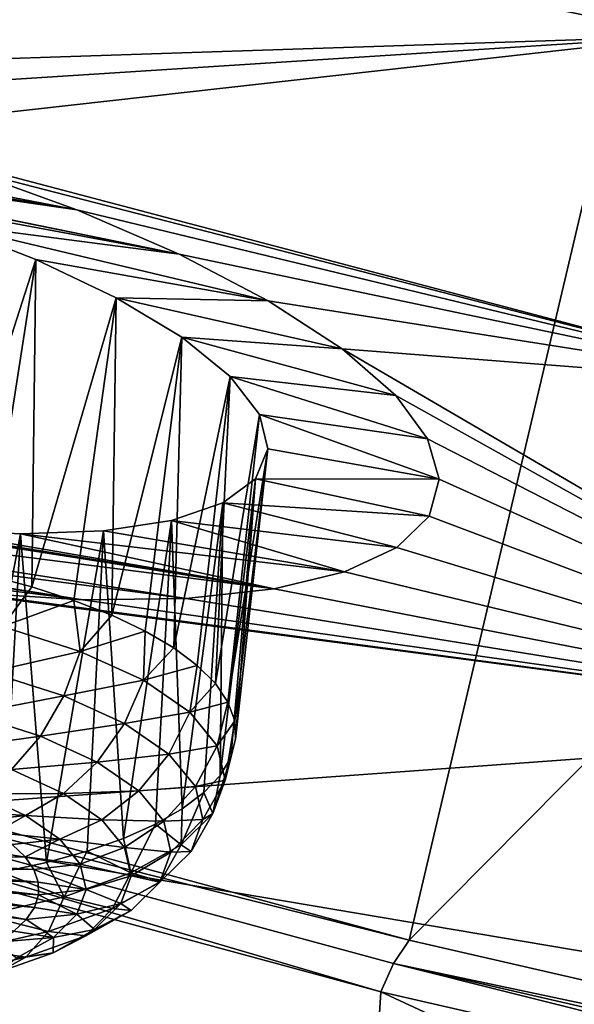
# Model space of a CAD drawing. Header units: metres. Extents: x -90 to 304, y -90 to 74.
# Tile 159 of 256: x 202.95 to 204.45, y -4.39 to -1.74. Entities that reach past the tile are written whole.
import ezdxf

# ---------------------------------------------------------------- set-up
doc = ezdxf.new("R2010")
doc.units = ezdxf.units.M
doc.layers.add('solid_21662050_350', color=7, linetype='CONTINUOUS')

msp = doc.modelspace()

# ---------------------------------------------------------------- linework, layer by layer
at = {"layer": 'solid_21662050_350'}
for points in [[(205.301147, 1.292961, 221.476608), (202.220291, 2.257435, 218.797668), (200.240051, -3.202116, 225.37265)], [(205.301147, 1.292961, 221.476608), (200.240051, -3.202116, 225.37265), (204.000259, -4.221542, 228.204208)], [(208.595856, 0.413328, 223.919876), (205.301147, 1.292961, 221.476608), (204.000259, -4.221542, 228.204208)], [(208.595856, 0.413328, 223.919876), (204.000259, -4.221542, 228.204208), (207.987335, -5.13672, 230.746216)], [(204.749542, -1.782814, 179.788345), (200.794662, -0.970176, 180.100861), (200.716736, -0.132481, 177.774063)], [(204.665802, -0.837709, 177.163208), (204.749542, -1.782814, 179.788345), (200.716736, -0.132481, 177.774063)], [(201.750244, -1.881587, 182.113953), (200.794662, -0.970176, 180.100861), (204.749542, -1.782814, 179.788345)], [(203.102905, -2.25136, 182.271729), (200.50827, -1.822565, 182.874954), (200.76532, -1.801857, 182.611343)], [(203.102905, -2.25136, 182.271729), (200.76532, -1.801857, 182.611343), (202.794357, -2.139808, 182.148239)], [(202.109863, -1.951891, 182.065582), (201.750244, -1.881587, 182.113953), (204.749542, -1.782814, 179.788345)], [(202.461044, -2.039092, 182.078308), (202.109863, -1.951891, 182.065582), (204.749542, -1.782814, 179.788345)], [(202.461044, -2.039092, 182.078308), (204.749542, -1.782814, 179.788345), (205.053238, -2.722731, 182.399063)], [(201.881561, -2.068786, 182.589783), (200.50827, -1.822565, 182.874954), (203.102905, -2.25136, 182.271729)], [(202.794357, -2.139808, 182.148239), (202.461044, -2.039092, 182.078308), (205.053238, -2.722731, 182.399063)], [(201.881561, -2.068786, 182.589783), (203.102905, -2.25136, 182.271729), (202.030701, -2.095821, 182.563126)], [(202.030701, -2.095821, 182.563126), (203.102905, -2.25136, 182.271729), (203.379211, -2.370579, 182.444046)], [(202.030701, -2.095821, 182.563126), (203.379211, -2.370579, 182.444046), (202.179459, -2.127232, 182.550858)], [(202.179459, -2.127232, 182.550858), (203.379211, -2.370579, 182.444046), (202.470032, -2.201501, 182.568375)], [(203.102905, -2.25136, 182.271729), (202.794357, -2.139808, 182.148239), (205.053238, -2.722731, 182.399063)], [(202.470032, -2.201501, 182.568375), (203.379211, -2.370579, 182.444046), (202.743637, -2.288393, 182.639221)], [(203.379211, -2.370579, 182.444046), (203.102905, -2.25136, 182.271729), (205.053238, -2.722731, 182.399063)], [(202.743637, -2.288393, 182.639221), (202.992386, -2.384919, 182.759644), (202.727753, -3.207532, 182.400269)], [(202.743637, -2.288393, 182.639221), (203.379211, -2.370579, 182.444046), (203.619705, -2.496223, 182.66362)], [(202.743637, -2.288393, 182.639221), (203.619705, -2.496223, 182.66362), (202.992386, -2.384919, 182.759644)], [(202.992386, -2.384919, 182.759644), (202.858932, -3.23601, 182.467346), (202.727753, -3.207532, 182.400269)], [(202.992386, -2.384919, 182.759644), (202.981796, -3.268655, 182.547089), (202.858932, -3.23601, 182.467346)], [(202.992386, -2.384919, 182.759644), (203.208939, -2.488112, 182.92543), (202.981796, -3.268655, 182.547089)], [(202.992386, -2.384919, 182.759644), (203.619705, -2.496223, 182.66362), (203.208939, -2.488112, 182.92543)], [(203.619705, -2.496223, 182.66362), (203.379211, -2.370579, 182.444046), (205.053238, -2.722731, 182.399063)], [(203.208939, -2.488112, 182.92543), (203.095001, -3.305108, 182.638626), (202.981796, -3.268655, 182.547089)], [(203.208939, -2.488112, 182.92543), (203.197296, -3.344972, 182.740921), (203.095001, -3.305108, 182.638626)], [(203.208939, -2.488112, 182.92543), (203.386139, -2.594738, 183.1315), (203.197296, -3.344972, 182.740921)], [(203.208939, -2.488112, 182.92543), (203.619705, -2.496223, 182.66362), (203.818741, -2.625969, 182.927063)], [(203.208939, -2.488112, 182.92543), (203.818741, -2.625969, 182.927063), (203.386139, -2.594738, 183.1315)], [(203.818741, -2.625969, 182.927063), (203.619705, -2.496223, 182.66362), (205.053238, -2.722731, 182.399063)], [(203.386139, -2.594738, 183.1315), (203.287567, -3.387809, 182.85289), (203.197296, -3.344972, 182.740921)], [(203.386139, -2.594738, 183.1315), (203.364822, -3.433149, 182.973282), (203.287567, -3.387809, 182.85289)], [(203.386139, -2.594738, 183.1315), (203.516998, -2.701073, 183.371033), (203.364822, -3.433149, 182.973282)], [(203.386139, -2.594738, 183.1315), (203.818741, -2.625969, 182.927063), (203.963867, -2.752343, 183.219711)], [(203.386139, -2.594738, 183.1315), (203.963867, -2.752343, 183.219711), (203.516998, -2.701073, 183.371033)], [(203.818741, -2.625969, 182.927063), (205.053238, -2.722731, 182.399063), (205.575012, -3.651596, 184.97908)], [(203.963867, -2.752343, 183.219711), (203.818741, -2.625969, 182.927063), (205.575012, -3.651596, 184.97908)], [(203.516998, -2.701073, 183.371033), (203.428223, -3.480496, 183.1008), (203.364822, -3.433149, 182.973282)], [(203.516998, -2.701073, 183.371033), (203.477066, -3.529332, 183.234024), (203.428223, -3.480496, 183.1008)], [(203.516998, -2.701073, 183.371033), (203.595642, -2.802941, 183.635056), (203.477066, -3.529332, 183.234024)], [(203.516998, -2.701073, 183.371033), (203.963867, -2.752343, 183.219711), (204.049194, -2.869188, 183.526199)], [(203.516998, -2.701073, 183.371033), (204.049194, -2.869188, 183.526199), (203.595642, -2.802941, 183.635056)], [(204.049194, -2.869188, 183.526199), (203.963867, -2.752343, 183.219711), (205.575012, -3.651596, 184.97908)], [(203.595642, -2.802941, 183.635056), (203.510818, -3.57912, 183.371506), (203.477066, -3.529332, 183.234024)], [(203.6185, -2.896073, 183.912674), (203.510818, -3.57912, 183.371506), (203.595642, -2.802941, 183.635056)], [(203.595642, -2.802941, 183.635056), (204.049194, -2.869188, 183.526199), (204.081192, -2.977677, 183.845581)], [(203.6185, -2.896073, 183.912674), (203.595642, -2.802941, 183.635056), (204.081192, -2.977677, 183.845581)], [(203.635269, -3.27402, 185.112259), (201.381393, -2.985422, 185.898834), (201.052597, -2.868325, 185.779694)], [(202.406342, -3.076957, 185.390091), (203.635269, -3.27402, 185.112259), (201.052597, -2.868325, 185.779694)], [(204.081192, -2.977677, 183.845581), (204.049194, -2.869188, 183.526199), (205.575012, -3.651596, 184.97908)], [(203.6185, -2.896073, 183.912674), (203.529114, -3.629316, 183.511734), (203.510818, -3.57912, 183.371506)], [(203.6185, -2.896073, 183.912674), (203.531738, -3.67937, 183.653183), (203.529114, -3.629316, 183.511734)], [(203.6185, -2.896073, 183.912674), (203.58493, -2.97665, 184.192291), (203.531738, -3.67937, 183.653183)], [(203.6185, -2.896073, 183.912674), (204.081192, -2.977677, 183.845581), (203.58493, -2.97665, 184.192291)], [(203.397995, -3.299392, 185.36908), (201.68924, -3.077091, 185.954147), (201.381393, -2.985422, 185.898834)], [(203.397995, -3.299392, 185.36908), (201.381393, -2.985422, 185.898834), (203.635269, -3.27402, 185.112259)], [(203.58493, -2.97665, 184.192291), (203.490082, -3.776864, 183.933533), (203.518692, -3.728733, 183.794296)], [(203.58493, -2.97665, 184.192291), (203.497086, -3.041674, 184.463013), (203.490082, -3.776864, 183.933533)], [(203.58493, -2.97665, 184.192291), (204.053635, -3.07715, 184.180237), (203.497086, -3.041674, 184.463013)], [(203.58493, -2.97665, 184.192291), (203.518692, -3.728733, 183.794296), (203.531738, -3.67937, 183.653183)], [(203.58493, -2.97665, 184.192291), (204.081192, -2.977677, 183.845581), (204.053635, -3.07715, 184.180237)], [(204.053635, -3.07715, 184.180237), (204.081192, -2.977677, 183.845581), (205.575012, -3.651596, 184.97908)], [(203.497086, -3.041674, 184.463013), (203.966415, -3.16222, 184.513474), (203.358902, -3.089031, 184.715393)], [(203.497086, -3.041674, 184.463013), (203.358902, -3.089031, 184.715393), (203.387665, -3.867342, 184.200287)], [(203.497086, -3.041674, 184.463013), (203.387665, -3.867342, 184.200287), (203.446259, -3.823236, 184.069351)], [(203.497086, -3.041674, 184.463013), (203.446259, -3.823236, 184.069351), (203.490082, -3.776864, 183.933533)], [(203.497086, -3.041674, 184.463013), (204.053635, -3.07715, 184.180237), (203.966415, -3.16222, 184.513474)], [(203.118973, -3.302935, 185.58873), (201.68924, -3.077091, 185.954147), (203.397995, -3.299392, 185.36908)], [(201.733154, -3.088904, 185.958084), (201.68924, -3.077091, 185.954147), (203.118973, -3.302935, 185.58873)], [(202.551941, -3.097175, 185.344498), (203.635269, -3.27402, 185.112259), (202.406342, -3.076957, 185.390091)], [(203.966415, -3.16222, 184.513474), (204.053635, -3.07715, 184.180237), (205.575012, -3.651596, 184.97908)], [(201.733154, -3.088904, 185.958084), (203.118973, -3.302935, 185.58873), (202.09584, -3.175022, 185.955048)], [(202.692047, -3.111945, 185.286011), (203.635269, -3.27402, 185.112259), (202.551941, -3.097175, 185.344498)], [(203.358902, -3.089031, 184.715393), (203.825607, -3.228164, 184.826096), (203.175095, -3.11725, 184.941452)], [(203.358902, -3.089031, 184.715393), (203.175095, -3.11725, 184.941452), (203.228958, -3.946849, 184.441788)], [(203.358902, -3.089031, 184.715393), (203.228958, -3.946849, 184.441788), (203.314972, -3.908697, 184.324875)], [(203.358902, -3.089031, 184.715393), (203.314972, -3.908697, 184.324875), (203.387665, -3.867342, 184.200287)], [(203.358902, -3.089031, 184.715393), (203.966415, -3.16222, 184.513474), (203.825607, -3.228164, 184.826096)], [(202.950851, -3.125197, 185.134033), (203.635269, -3.27402, 185.112259), (202.692047, -3.111945, 185.286011)], [(202.950851, -3.125197, 185.134033), (202.692047, -3.111945, 185.286011), (202.772583, -4.059683, 184.80838)], [(202.950851, -3.125197, 185.134033), (202.772583, -4.059683, 184.80838), (202.901123, -4.038107, 184.734024)], [(202.950851, -3.125197, 185.134033), (202.901123, -4.038107, 184.734024), (203.020905, -4.01191, 184.647476)], [(203.175095, -3.11725, 184.941452), (203.825607, -3.228164, 184.826096), (202.950851, -3.125197, 185.134033)], [(203.175095, -3.11725, 184.941452), (202.950851, -3.125197, 185.134033), (203.020905, -4.01191, 184.647476)], [(202.950851, -3.125197, 185.134033), (203.825607, -3.228164, 184.826096), (203.635269, -3.27402, 185.112259)], [(203.175095, -3.11725, 184.941452), (203.020905, -4.01191, 184.647476), (203.130569, -3.98138, 184.549713)], [(203.175095, -3.11725, 184.941452), (203.130569, -3.98138, 184.549713), (203.228958, -3.946849, 184.441788)], [(202.09584, -3.175022, 185.955048), (203.118973, -3.302935, 185.58873), (202.803146, -3.28369, 185.764786)], [(203.825607, -3.228164, 184.826096), (203.966415, -3.16222, 184.513474), (205.575012, -3.651596, 184.97908)], [(204.000259, -4.221542, 228.204208), (200.240051, -3.202116, 225.37265), (200.193008, -3.263821, 225.410416)], [(202.457764, -3.240798, 185.889313), (205.575012, -3.651596, 184.97908), (202.313217, -3.887448, 188.203888)], [(202.457764, -3.240798, 185.889313), (202.803146, -3.28369, 185.764786), (205.575012, -3.651596, 184.97908)], [(202.902924, -3.37565, 182.483612), (202.858932, -3.23601, 182.467346), (202.981796, -3.268655, 182.547089)], [(203.635269, -3.27402, 185.112259), (203.825607, -3.228164, 184.826096), (205.575012, -3.651596, 184.97908)], [(200.155273, -3.339025, 225.429504), (203.923508, -4.360583, 228.266983), (200.193008, -3.263821, 225.410416)], [(203.923508, -4.360583, 228.266983), (203.957718, -4.284418, 228.245239), (200.193008, -3.263821, 225.410416)], [(204.000259, -4.221542, 228.204208), (200.193008, -3.263821, 225.410416), (203.957718, -4.284418, 228.245239)], [(202.803146, -3.28369, 185.764786), (203.118973, -3.302935, 185.58873), (205.575012, -3.651596, 184.97908)], [(202.902924, -3.37565, 182.483612), (202.981796, -3.268655, 182.547089), (203.095001, -3.305108, 182.638626)], [(203.397995, -3.299392, 185.36908), (203.635269, -3.27402, 185.112259), (205.575012, -3.651596, 184.97908)], [(203.112427, -3.442318, 182.650742), (202.902924, -3.37565, 182.483612), (203.095001, -3.305108, 182.638626)], [(203.112427, -3.442318, 182.650742), (203.095001, -3.305108, 182.638626), (203.197296, -3.344972, 182.740921)], [(203.118973, -3.302935, 185.58873), (203.397995, -3.299392, 185.36908), (205.575012, -3.651596, 184.97908)], [(200.095322, -4.247158, 225.047195), (203.86673, -5.272162, 227.894257), (200.155273, -3.339025, 225.429504)], [(203.86673, -5.272162, 227.894257), (203.923508, -4.360583, 228.266983), (200.155273, -3.339025, 225.429504)], [(203.112427, -3.442318, 182.650742), (203.197296, -3.344972, 182.740921), (203.287567, -3.387809, 182.85289)], [(202.866928, -3.498129, 182.488922), (202.902924, -3.37565, 182.483612), (203.112427, -3.442318, 182.650742)], [(203.282852, -3.520189, 182.853622), (203.112427, -3.442318, 182.650742), (203.287567, -3.387809, 182.85289)], [(203.282852, -3.520189, 182.853622), (203.287567, -3.387809, 182.85289), (203.364822, -3.433149, 182.973282)], [(198.650131, -3.400554, 189.806595), (202.313217, -3.887448, 188.203888), (203.085815, -4.683651, 190.415436)], [(199.774429, -4.505435, 192.875519), (198.650131, -3.400554, 189.806595), (203.085815, -4.683651, 190.415436)], [(202.866928, -3.498129, 182.488922), (203.112427, -3.442318, 182.650742), (203.068115, -3.562152, 182.649429)], [(203.068115, -3.562152, 182.649429), (203.112427, -3.442318, 182.650742), (203.282852, -3.520189, 182.853622)], [(203.282852, -3.520189, 182.853622), (203.364822, -3.433149, 182.973282), (203.428223, -3.480496, 183.1008)], [(202.866928, -3.498129, 182.488922), (203.068115, -3.562152, 182.649429), (202.815918, -3.610659, 182.521469)], [(203.407639, -3.606268, 183.084457), (203.282852, -3.520189, 182.853622), (203.428223, -3.480496, 183.1008)], [(203.407639, -3.606268, 183.084457), (203.428223, -3.480496, 183.1008), (203.477066, -3.529332, 183.234024)], [(203.068115, -3.562152, 182.649429), (203.282852, -3.520189, 182.853622), (203.231781, -3.636932, 182.844254)], [(203.231781, -3.636932, 182.844254), (203.282852, -3.520189, 182.853622), (203.407639, -3.606268, 183.084457)], [(203.407639, -3.606268, 183.084457), (203.477066, -3.529332, 183.234024), (203.510818, -3.57912, 183.371506)], [(203.068115, -3.562152, 182.649429), (203.00473, -3.670745, 182.672089), (202.815918, -3.610659, 182.521469)], [(203.068115, -3.562152, 182.649429), (203.231781, -3.636932, 182.844254), (203.00473, -3.670745, 182.672089)], [(203.48201, -3.697248, 183.334381), (203.407639, -3.606268, 183.084457), (203.510818, -3.57912, 183.371506)], [(203.529114, -3.629316, 183.511734), (203.48201, -3.697248, 183.334381), (203.510818, -3.57912, 183.371506)], [(202.815918, -3.610659, 182.521469), (203.00473, -3.670745, 182.672089), (202.753204, -3.705893, 182.579102)], [(203.231781, -3.636932, 182.844254), (203.407639, -3.606268, 183.084457), (203.351624, -3.719595, 183.065933)], [(203.351624, -3.719595, 183.065933), (203.407639, -3.606268, 183.084457), (203.48201, -3.697248, 183.334381)], [(199.797714, -3.621944, 225.637299), (199.742035, -3.642775, 225.697815), (203.546875, -4.676837, 228.570038)], [(199.797714, -3.621944, 225.637299), (203.546875, -4.676837, 228.570038), (203.59729, -4.654576, 228.505539)], [(199.797714, -3.621944, 225.637299), (203.59729, -4.654576, 228.505539), (199.850998, -3.624352, 225.571335)], [(199.850998, -3.624352, 225.571335), (203.645538, -4.655615, 228.435776), (199.897629, -3.649805, 225.505188)], [(203.59729, -4.654576, 228.505539), (203.645538, -4.655615, 228.435776), (199.850998, -3.624352, 225.571335)], [(203.231781, -3.636932, 182.844254), (203.158325, -3.740926, 182.854935), (203.00473, -3.670745, 182.672089)], [(203.231781, -3.636932, 182.844254), (203.351624, -3.719595, 183.065933), (203.158325, -3.740926, 182.854935)], [(203.503082, -3.789634, 183.593781), (203.48201, -3.697248, 183.334381), (203.529114, -3.629316, 183.511734)], [(203.503082, -3.789634, 183.593781), (203.529114, -3.629316, 183.511734), (203.531738, -3.67937, 183.653183)], [(203.546875, -4.676837, 228.570038), (199.742035, -3.642775, 225.697815), (200.997208, -4.059696, 226.78891)], [(199.897629, -3.649805, 225.505188), (203.687759, -4.679871, 228.366318), (199.933884, -3.69627, 225.444183)], [(203.645538, -4.655615, 228.435776), (203.687759, -4.679871, 228.366318), (199.897629, -3.649805, 225.505188)], [(205.575012, -3.651596, 184.97908), (206.311615, -4.563611, 187.512299), (202.313217, -3.887448, 188.203888)], [(203.00473, -3.670745, 182.672089), (202.926392, -3.761007, 182.71727), (202.753204, -3.705893, 182.579102)], [(203.00473, -3.670745, 182.672089), (203.158325, -3.740926, 182.854935), (202.926392, -3.761007, 182.71727)], [(203.503082, -3.789634, 183.593781), (203.531738, -3.67937, 183.653183), (203.518692, -3.728733, 183.794296)], [(199.933884, -3.69627, 225.444183), (203.720596, -4.725405, 228.302704), (199.956848, -3.76003, 225.393158)], [(203.687759, -4.679871, 228.366318), (203.720596, -4.725405, 228.302704), (199.933884, -3.69627, 225.444183)], [(203.351624, -3.719595, 183.065933), (203.48201, -3.697248, 183.334381), (203.423035, -3.806965, 183.305923)], [(203.503082, -3.789634, 183.593781), (203.423035, -3.806965, 183.305923), (203.48201, -3.697248, 183.334381)], [(203.158325, -3.740926, 182.854935), (203.067276, -3.82538, 182.884995), (202.926392, -3.761007, 182.71727)], [(203.158325, -3.740926, 182.854935), (203.270798, -3.818506, 183.062988), (203.067276, -3.82538, 182.884995)], [(203.351624, -3.719595, 183.065933), (203.270798, -3.818506, 183.062988), (203.158325, -3.740926, 182.854935)], [(203.351624, -3.719595, 183.065933), (203.423035, -3.806965, 183.305923), (203.270798, -3.818506, 183.062988)], [(203.470078, -3.879874, 183.852692), (203.518692, -3.728733, 183.794296), (203.490082, -3.776864, 183.933533)], [(203.470078, -3.879874, 183.852692), (203.503082, -3.789634, 183.593781), (203.518692, -3.728733, 183.794296)], [(199.956848, -3.76003, 225.393158), (203.741394, -4.788575, 228.250046), (200.683899, -4.044527, 225.935699)], [(203.720596, -4.725405, 228.302704), (203.741394, -4.788575, 228.250046), (199.956848, -3.76003, 225.393158)], [(202.926392, -3.761007, 182.71727), (203.067276, -3.82538, 182.884995), (202.838226, -3.827043, 182.781998)], [(203.443283, -3.895684, 183.555038), (203.423035, -3.806965, 183.305923), (203.503082, -3.789634, 183.593781)], [(203.443283, -3.895684, 183.555038), (203.503082, -3.789634, 183.593781), (203.470078, -3.879874, 183.852692)], [(203.470078, -3.879874, 183.852692), (203.490082, -3.776864, 183.933533), (203.446259, -3.823236, 184.069351)], [(203.270798, -3.818506, 183.062988), (203.170441, -3.89654, 183.075821), (203.067276, -3.82538, 182.884995)], [(203.270798, -3.818506, 183.062988), (203.337814, -3.900502, 183.288223), (203.170441, -3.89654, 183.075821)], [(203.423035, -3.806965, 183.305923), (203.337814, -3.900502, 183.288223), (203.270798, -3.818506, 183.062988)], [(203.443283, -3.895684, 183.555038), (203.337814, -3.900502, 183.288223), (203.423035, -3.806965, 183.305923)], [(203.384247, -3.9645, 184.101166), (203.446259, -3.823236, 184.069351), (203.387665, -3.867342, 184.200287)], [(203.384247, -3.9645, 184.101166), (203.470078, -3.879874, 183.852692), (203.446259, -3.823236, 184.069351)], [(202.838226, -3.827043, 182.781998), (202.964584, -3.88478, 182.932434), (202.763596, -3.87136, 182.879547)], [(203.067276, -3.82538, 182.884995), (202.964584, -3.88478, 182.932434), (202.838226, -3.827043, 182.781998)], [(203.067276, -3.82538, 182.884995), (203.170441, -3.89654, 183.075821), (202.964584, -3.88478, 182.932434)], [(202.964584, -3.88478, 182.932434), (202.828217, -3.900107, 182.954269), (202.763596, -3.87136, 182.879547)], [(203.384247, -3.9645, 184.101166), (203.387665, -3.867342, 184.200287), (203.314972, -3.908697, 184.324875)], [(206.311615, -4.563611, 187.512299), (203.085815, -4.683651, 190.415436), (202.313217, -3.887448, 188.203888)], [(202.964584, -3.88478, 182.932434), (202.883469, -3.930794, 183.035446), (202.828217, -3.900107, 182.954269)], [(202.964584, -3.88478, 182.932434), (203.057114, -3.948605, 183.103592), (202.883469, -3.930794, 183.035446)], [(203.170441, -3.89654, 183.075821), (203.057114, -3.948605, 183.103592), (202.964584, -3.88478, 182.932434)], [(203.170441, -3.89654, 183.075821), (203.231918, -3.971752, 183.282425), (203.057114, -3.948605, 183.103592)], [(203.337814, -3.900502, 183.288223), (203.231918, -3.971752, 183.282425), (203.170441, -3.89654, 183.075821)], [(203.356812, -3.983765, 183.522003), (203.231918, -3.971752, 183.282425), (203.337814, -3.900502, 183.288223)], [(203.443283, -3.895684, 183.555038), (203.356812, -3.983765, 183.522003), (203.337814, -3.900502, 183.288223)], [(203.443283, -3.895684, 183.555038), (203.411575, -3.982342, 183.803665), (203.356812, -3.983765, 183.522003)], [(203.411575, -3.982342, 183.803665), (203.470078, -3.879874, 183.852692), (203.384247, -3.9645, 184.101166)], [(203.443283, -3.895684, 183.555038), (203.470078, -3.879874, 183.852692), (203.411575, -3.982342, 183.803665)], [(203.057114, -3.948605, 183.103592), (202.928665, -3.963035, 183.122055), (202.883469, -3.930794, 183.035446)], [(203.248886, -4.040261, 184.329636), (203.314972, -3.908697, 184.324875), (203.228958, -3.946849, 184.441788)], [(203.248886, -4.040261, 184.329636), (203.384247, -3.9645, 184.101166), (203.314972, -3.908697, 184.324875)], [(203.057114, -3.948605, 183.103592), (202.963242, -3.996424, 183.213028), (202.928665, -3.963035, 183.122055)], [(203.057114, -3.948605, 183.103592), (203.112259, -4.016063, 183.288895), (202.963242, -3.996424, 183.213028)], [(203.231918, -3.971752, 183.282425), (203.112259, -4.016063, 183.288895), (203.057114, -3.948605, 183.103592)], [(203.248886, -4.040261, 184.329636), (203.228958, -3.946849, 184.441788), (203.130569, -3.98138, 184.549713)], [(202.928665, -3.963035, 183.122055), (202.963242, -3.996424, 183.213028), (202.560867, -4.005976, 183.325424)], [(203.069199, -4.104245, 184.529358), (203.130569, -3.98138, 184.549713), (203.020905, -4.01191, 184.647476)], [(203.069199, -4.104245, 184.529358), (203.248886, -4.040261, 184.329636), (203.130569, -3.98138, 184.549713)], [(203.249344, -4.048126, 183.496857), (203.112259, -4.016063, 183.288895), (203.231918, -3.971752, 183.282425)], [(203.356812, -3.983765, 183.522003), (203.249344, -4.048126, 183.496857), (203.231918, -3.971752, 183.282425)], [(203.329147, -4.063611, 184.042282), (203.384247, -3.9645, 184.101166), (203.248886, -4.040261, 184.329636)], [(203.356812, -3.983765, 183.522003), (203.327072, -4.065094, 183.755356), (203.249344, -4.048126, 183.496857)], [(203.411575, -3.982342, 183.803665), (203.327072, -4.065094, 183.755356), (203.356812, -3.983765, 183.522003)], [(203.411575, -3.982342, 183.803665), (203.329147, -4.063611, 184.042282), (203.327072, -4.065094, 183.755356)], [(203.411575, -3.982342, 183.803665), (203.384247, -3.9645, 184.101166), (203.329147, -4.063611, 184.042282)], [(202.963242, -3.996424, 183.213028), (202.986755, -4.030541, 183.30719), (202.560867, -4.005976, 183.325424)], [(202.986755, -4.030541, 183.30719), (202.576401, -4.027636, 183.385147), (202.560867, -4.005976, 183.325424)], [(203.112259, -4.016063, 183.288895), (202.986755, -4.030541, 183.30719), (202.963242, -3.996424, 183.213028)], [(202.998917, -4.064958, 183.403381), (202.583527, -4.049518, 183.446365), (202.576401, -4.027636, 183.385147)], [(202.998917, -4.064958, 183.403381), (202.576401, -4.027636, 183.385147), (202.986755, -4.030541, 183.30719)], [(203.069199, -4.104245, 184.529358), (203.020905, -4.01191, 184.647476), (202.901123, -4.038107, 184.734024)], [(203.127884, -4.084563, 183.481232), (202.986755, -4.030541, 183.30719), (203.112259, -4.016063, 183.288895)], [(203.127884, -4.084563, 183.481232), (202.998917, -4.064958, 183.403381), (202.986755, -4.030541, 183.30719)], [(203.249344, -4.048126, 183.496857), (203.127884, -4.084563, 183.481232), (203.112259, -4.016063, 183.288895)], [(203.741394, -4.788575, 228.250046), (202.585983, -4.565922, 227.383926), (200.683899, -4.044527, 225.935699)], [(204.734818, -5.02177, 229.461182), (200.997208, -4.059696, 226.78891), (202.946899, -6.000332, 229.957565)], [(203.546875, -4.676837, 228.570038), (200.997208, -4.059696, 226.78891), (204.734818, -5.02177, 229.461182)], [(202.999573, -4.099241, 183.500381), (202.582108, -4.071249, 183.508041), (202.583527, -4.049518, 183.446365)], [(202.999573, -4.099241, 183.500381), (202.583527, -4.049518, 183.446365), (202.998917, -4.064958, 183.403381)], [(202.852097, -4.153994, 184.692627), (203.069199, -4.104245, 184.529358), (202.901123, -4.038107, 184.734024)], [(203.199158, -4.136365, 184.261703), (203.248886, -4.040261, 184.329636), (203.069199, -4.104245, 184.529358)], [(203.249344, -4.048126, 183.496857), (203.222061, -4.122725, 183.710892), (203.127884, -4.084563, 183.481232)], [(203.329147, -4.063611, 184.042282), (203.248886, -4.040261, 184.329636), (203.199158, -4.136365, 184.261703)], [(203.329147, -4.063611, 184.042282), (203.199158, -4.136365, 184.261703), (203.24971, -4.141365, 183.979294)], [(203.327072, -4.065094, 183.755356), (203.222061, -4.122725, 183.710892), (203.249344, -4.048126, 183.496857)], [(203.329147, -4.063611, 184.042282), (203.24971, -4.141365, 183.979294), (203.327072, -4.065094, 183.755356)], [(202.988708, -4.13296, 183.596985), (202.572174, -4.092451, 183.569092), (202.582108, -4.071249, 183.508041)], [(202.988708, -4.13296, 183.596985), (202.582108, -4.071249, 183.508041), (202.999573, -4.099241, 183.500381)], [(203.127884, -4.084563, 183.481232), (202.999573, -4.099241, 183.500381), (202.998917, -4.064958, 183.403381)], [(203.127884, -4.084563, 183.481232), (203.103409, -4.151472, 183.673203), (202.999573, -4.099241, 183.500381)], [(203.222061, -4.122725, 183.710892), (203.103409, -4.151472, 183.673203), (203.127884, -4.084563, 183.481232)], [(203.327072, -4.065094, 183.755356), (203.24971, -4.141365, 183.979294), (203.222061, -4.122725, 183.710892)], [(202.966461, -4.16569, 183.691956), (202.553879, -4.112774, 183.628525), (202.572174, -4.092451, 183.569092)], [(202.933121, -4.197021, 183.784103), (202.553879, -4.112774, 183.628525), (202.966461, -4.16569, 183.691956)], [(202.966461, -4.16569, 183.691956), (202.572174, -4.092451, 183.569092), (202.988708, -4.13296, 183.596985)], [(203.026611, -4.19781, 184.453491), (203.069199, -4.104245, 184.529358), (202.852097, -4.153994, 184.692627)], [(203.103409, -4.151472, 183.673203), (202.988708, -4.13296, 183.596985), (202.999573, -4.099241, 183.500381)], [(203.199158, -4.136365, 184.261703), (203.069199, -4.104245, 184.529358), (203.026611, -4.19781, 184.453491)], [(203.103409, -4.151472, 183.673203), (202.966461, -4.16569, 183.691956), (202.988708, -4.13296, 183.596985)], [(203.199158, -4.136365, 184.261703), (203.026611, -4.19781, 184.453491), (203.127716, -4.209644, 184.185211)], [(203.222061, -4.122725, 183.710892), (203.151093, -4.192684, 183.916306), (203.103409, -4.151472, 183.673203)], [(203.199158, -4.136365, 184.261703), (203.127716, -4.209644, 184.185211), (203.24971, -4.141365, 183.979294)], [(203.24971, -4.141365, 183.979294), (203.127716, -4.209644, 184.185211), (203.151093, -4.192684, 183.916306)], [(203.24971, -4.141365, 183.979294), (203.151093, -4.192684, 183.916306), (203.222061, -4.122725, 183.710892)], [(203.026611, -4.19781, 184.453491), (202.852097, -4.153994, 184.692627), (202.818115, -4.245584, 184.610275)], [(203.039764, -4.214219, 183.857422), (202.933121, -4.197021, 183.784103), (202.966461, -4.16569, 183.691956)], [(203.103409, -4.151472, 183.673203), (203.039764, -4.214219, 183.857422), (202.966461, -4.16569, 183.691956)], [(203.151093, -4.192684, 183.916306), (203.039764, -4.214219, 183.857422), (203.103409, -4.151472, 183.673203)], [(203.039764, -4.214219, 183.857422), (202.889099, -4.226556, 183.872269), (202.933121, -4.197021, 183.784103)], [(203.151093, -4.192684, 183.916306), (203.0392, -4.255314, 184.105179), (203.039764, -4.214219, 183.857422)], [(203.127716, -4.209644, 184.185211), (203.0392, -4.255314, 184.105179), (203.151093, -4.192684, 183.916306)], [(203.026611, -4.19781, 184.453491), (202.818115, -4.245584, 184.610275), (202.965775, -4.267311, 184.365204)], [(203.039764, -4.214219, 183.857422), (202.939407, -4.270393, 184.02684), (202.889099, -4.226556, 183.872269)], [(203.0392, -4.255314, 184.105179), (202.939407, -4.270393, 184.02684), (203.039764, -4.214219, 183.857422)], [(203.026611, -4.19781, 184.453491), (202.965775, -4.267311, 184.365204), (203.127716, -4.209644, 184.185211)], [(203.127716, -4.209644, 184.185211), (202.965775, -4.267311, 184.365204), (203.0392, -4.255314, 184.105179)], [(207.987335, -5.13672, 230.746216), (204.000259, -4.221542, 228.204208), (203.957718, -4.284418, 228.245239)], [(200.095322, -4.247158, 225.047195), (201.700928, -4.462346, 225.644913), (203.86673, -5.272162, 227.894257)], [(202.818115, -4.245584, 184.610275), (202.770096, -4.312146, 184.51236), (202.965775, -4.267311, 184.365204)], [(202.965775, -4.267311, 184.365204), (202.770096, -4.312146, 184.51236), (202.890656, -4.308209, 184.270294)], [(203.0392, -4.255314, 184.105179), (202.890656, -4.308209, 184.270294), (202.939407, -4.270393, 184.02684)], [(202.965775, -4.267311, 184.365204), (202.890656, -4.308209, 184.270294), (203.0392, -4.255314, 184.105179)], [(203.923508, -4.360583, 228.266983), (207.919128, -5.277682, 230.814331), (203.957718, -4.284418, 228.245239)], [(207.919128, -5.277682, 230.814331), (207.949554, -5.200646, 230.790161), (203.957718, -4.284418, 228.245239)], [(207.987335, -5.13672, 230.746216), (203.957718, -4.284418, 228.245239), (207.949554, -5.200646, 230.790161)], [(203.86673, -5.272162, 227.894257), (207.866653, -6.192404, 230.450333), (203.923508, -4.360583, 228.266983)], [(207.866653, -6.192404, 230.450333), (207.919128, -5.277682, 230.814331), (203.923508, -4.360583, 228.266983)]]:
    msp.add_3dface(points, dxfattribs=at)

doc.saveas('drawing.dxf')
